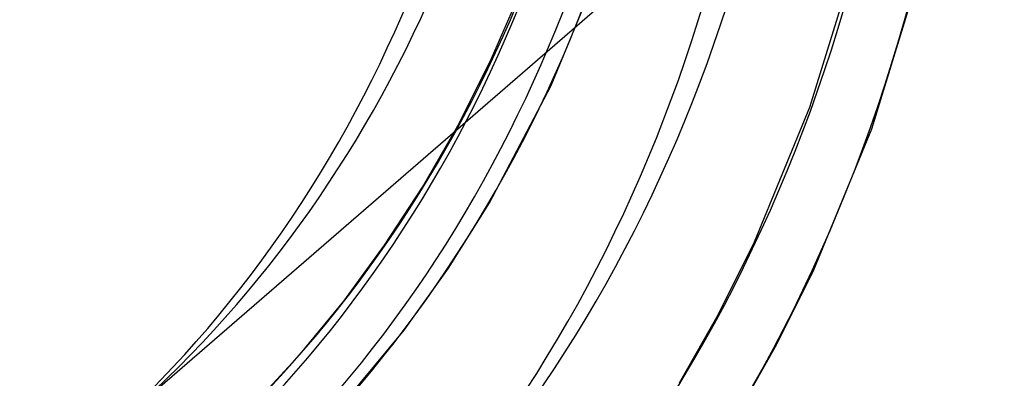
# Model space of a CAD drawing. Header units: millimetres. Extents: x -138 to 135, y -173 to 171.
# Tile 46 of 95: x 31.36 to 46.37, y -12.53 to -7.06. Entities that reach past the tile are written whole.
import ezdxf

# ---------------------------------------------------------------- set-up
doc = ezdxf.new("R2010")
doc.units = ezdxf.units.MM
doc.layers.add('MAIN-1', color=7, linetype='Continuous')

msp = doc.modelspace()

# ---------------------------------------------------------------- linework, layer by layer
at = {"layer": 'MAIN-1'}
for p, q in [((52.122, 3.468), (33.422, -12.727)), ((39.467, -8.068), (40.251, -6.157)), ((43.411, -8.394), (44.096, -6.172)), ((44.355, -8.725), (45.068, -6.41)), ((38.535, -7.7), (38.986, -6.67)), ((38.041, -8.681), (38.535, -7.7)), ((38.527, -9.853), (39.467, -8.068)), ((42.565, -10.449), (43.411, -8.394)), ((37.504, -9.614), (38.041, -8.681)), ((43.471, -10.872), (44.355, -8.725)), ((36.927, -10.5), (37.504, -9.614)), ((37.899, -10.849), (38.527, -9.853)), ((36.303, -11.351), (36.927, -10.5)), ((42.017, -11.547), (42.565, -10.449)), ((37.226, -11.792), (37.899, -10.849)), ((42.906, -12.005), (43.471, -10.872)), ((35.639, -12.157), (36.303, -11.351)), ((41.423, -12.593), (42.017, -11.547)), ((36.077, -13.168), (37.226, -11.792)), ((42.294, -13.085), (42.906, -12.005)), ((34.939, -12.916), (35.639, -12.157))]:
    msp.add_line(p, q, dxfattribs=at)
for centre, major_axis, start_param, end_param in [((0, 0), (-68.084, 78.617), -2.427868, 0.713724), ((-0.5, -0.433), (68.739, -79.373), 0.713724, 3.418503), ((-2.5, -2.165), (-66.12, 76.349), -2.427868, -0.857072), ((-2, -1.732), (-65.465, 75.593), -2.427868, -0.857072), ((-26, -22.517), (-66.12, 76.349), -3.141592, -0.857072), ((-26, -22.517), (65.465, -75.593), 0, 2.284521), ((0, 0), (-68.084, 78.617), 0.713724, 3.855317), ((-0.5, -0.433), (68.739, -79.373), -2.427868, -0.27691), ((11.738, 10.165), (-23.568, 27.213), 0.713724, 3.141578), ((11.738, 10.165), (-20.622, 23.812), 0.713724, 3.141578), ((12.242, 10.602), (20.622, -23.812), 0.020686, 0.713724), ((12.425, 10.76), (21.407, -24.719), 0.020199, 0.713724), ((31.625, 27.388), (34.5, -39.837), -1.589756, -0.124387), ((11.738, 10.165), (-20.622, 23.812), 3.141578, 3.855317), ((12.242, 10.602), (-21.511, 24.839), -3.124735, -2.427868), ((12.425, 10.76), (-22.062, 25.475), -3.124128, -2.427868), ((12.242, 10.602), (21.958, -25.355), 0.015049, 0.713724), ((31.625, 27.388), (-35.155, 40.593), 1.555018, 3.014024), ((12.242, 10.602), (23.568, -27.213), 0.009114, 0.713724), ((12.425, 10.76), (24.68, -28.499), 0.007986, 0.713724), ((11.738, 10.165), (-23.568, 27.213), 3.141578, 3.855317), ((12.425, 10.76), (-25.335, 29.254), -3.138111, -2.427868), ((25.225, 21.845), (31.227, -36.058), -1.584371, -0.129773), ((31.625, 27.388), (39.607, -45.734), -1.592863, -0.121281), ((25.225, 21.845), (-31.882, 36.814), 1.558568, 3.010474), ((31.625, 27.388), (-40.261, 46.49), 1.547922, 3.021119), ((18.825, 16.303), (27.954, -32.278), -1.577764, -0.13638), ((31.625, 27.388), (44.713, -51.63), -1.598532, -0.747153), ((18.825, 16.303), (-28.608, 33.034), 1.565508, 3.003534), ((31.625, 27.388), (-45.367, 52.386), 1.542426, 3.026615), ((12.242, 10.602), (23.568, -27.213), -1.561683, -0.152461), ((31.625, 27.388), (49.819, -57.526), -1.603038, -0.606185), ((12.425, 10.76), (24.68, -28.499), -1.56281, -0.151334), ((12.425, 10.76), (-25.335, 29.254), 1.574278, 2.994764), ((31.625, 27.388), (-50.474, 58.282), 1.538043, 3.030999), ((31.625, 27.388), (54.925, -63.422), -1.606706, -0.529705), ((31.625, 27.388), (-55.58, 64.178), 1.534466, 3.034576)]:
    msp.add_ellipse(centre, major_axis=major_axis, ratio=0.75, start_param=start_param, end_param=end_param, dxfattribs=at)

doc.saveas('drawing.dxf')
